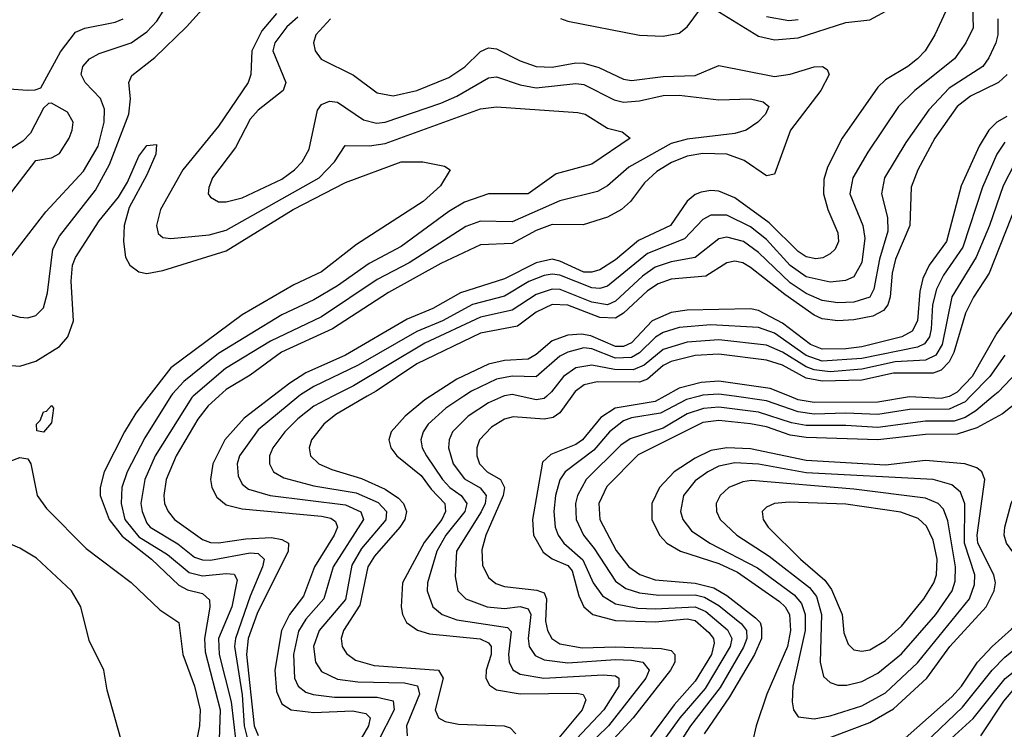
# Model space of a CAD drawing. Header units: inches. Extents: x 501365 to 657855, y 482276 to 547543.
# Tile 170 of 256: x 544790 to 547269, y 519161 to 520948. Entities that reach past the tile are written whole.
import ezdxf

# ---------------------------------------------------------------- set-up
doc = ezdxf.new("R2010")
doc.units = ezdxf.units.IN
doc.header["$MEASUREMENT"] = 0
doc.layers.add('A5541', color=7, linetype='Continuous')
doc.layers.add('A5542', color=7, linetype='Continuous')

msp = doc.modelspace()

# ---------------------------------------------------------------- linework, layer by layer
at = {"layer": 'A5541', "color": 5}
for points, elevation in [([(545115.1, 520000), (545082.4, 519957.6), (545053.8, 519910), (545002.2, 519810), (544992, 519770), (544992.4, 519750), (545014.9, 519690), (545047.7, 519647.7), (545121.3, 519590), (545190, 519523.8), (545212.6, 519512.6), (545250, 519503.2), (545267.3, 519487.3), (545268.5, 519468.5), (545255.2, 519390), (545256.3, 519356.3), (545294.6, 519210), (545290.9, 519110)], 1820), ([(545170.4, 520000), (545104.6, 519895.4), (545060.1, 519810), (545047.1, 519770), (545045.2, 519730), (545054.3, 519690), (545090, 519646.2), (545161.6, 519601.6), (545216.3, 519556.3), (545250, 519547.6), (545310, 519553.8), (545330, 519551.7), (545337.4, 519537.4), (545324, 519470), (545290.5, 519390), (545291.7, 519350), (545322.3, 519230), (545333.9, 519130)], 1840), ([(545226.8, 520000), (545223.1, 519996.9), (545131.1, 519850), (545104.7, 519790), (545095, 519730), (545097.7, 519710), (545110, 519680.1), (545118.3, 519670), (545188.3, 519628.3), (545230, 519594.8), (545250, 519587.7), (545270, 519587.3), (545370, 519605.4), (545390, 519603.7), (545405, 519590), (545401.4, 519570), (545370, 519496.7), (545333.5, 519390), (545330.8, 519370), (545350, 519248.1), (545354.5, 519170), (545364.9, 519130)], 1860), ([(545291.2, 520000), (545264.3, 519975.7), (545237.9, 519942.1), (545183.8, 519850), (545158.4, 519790), (545152.4, 519750), (545154.7, 519730), (545163.2, 519710), (545179.9, 519690), (545250, 519639.5), (545270, 519631.6), (545290, 519630.7), (545358.7, 519641.3), (545424.1, 519644.1), (545450, 519638.8), (545466.4, 519630), (545466.1, 519610), (545387.5, 519452.5), (545365.1, 519390), (545361.2, 519350), (545380.2, 519170), (545390, 519145.6)], 1880), ([(545427, 520000), (545355.2, 519944.8), (545306, 519890), (545275.8, 519830), (545270.1, 519790), (545273.2, 519770), (545285.9, 519745.9), (545310, 519726.5), (545350, 519716.3), (545550, 519697.9), (545573, 519693), (545584.6, 519684.6), (545589.8, 519670), (545581.6, 519650), (545531.7, 519570), (545503.9, 519496.1), (545468.9, 519450), (545449.2, 519410), (545432.3, 519310), (545436.4, 519256.4), (545450, 519225), (545473, 519210), (545530, 519203.6), (545628, 519208), (545661, 519201), (545672.2, 519190), (545667.8, 519170), (545622.1, 519090)], 1920), ([(545492.9, 520000), (545390, 519915.7), (545343.5, 519850), (545337.4, 519830), (545339.4, 519799.4), (545350, 519778.6), (545365.9, 519765.9), (545420.3, 519750), (545610, 519726.2), (545648.8, 519708.8), (545655.2, 519690), (545578.6, 519570), (545555.2, 519490), (545510, 519438.3), (545491.6, 519408.4), (545479.4, 519350), (545481.7, 519290), (545490.6, 519270), (545510, 519254.9), (545528.6, 519248.6), (545582.5, 519242.5), (545690, 519241.8), (545730, 519233.1), (545732.9, 519210), (545691.5, 519130)], 1940), ([(545578.4, 520000), (545530, 519975.2), (545490, 519943.5), (545457.1, 519910), (545426.8, 519870), (545419, 519850), (545418.4, 519830), (545428.4, 519810), (545454.6, 519794.6), (545530, 519774.6), (545636.6, 519756.6), (545692.4, 519732.4), (545713.1, 519710), (545711.2, 519688.8), (545650, 519616.8), (545625.6, 519574.4), (545610, 519487.8), (545543.4, 519410), (545529.8, 519370), (545534.7, 519330), (545550, 519306.7), (545590, 519287.2), (545641, 519281), (545758.2, 519278.2), (545790.9, 519270.9), (545796.6, 519250), (545763.6, 519170), (545765, 519145)], 1960), ([(545664.4, 520000), (545585.8, 519954.2), (545555.8, 519930), (545524.2, 519890), (545518.3, 519870), (545522, 519850), (545543.2, 519830), (545575.5, 519815.5), (545650, 519792.9), (545710, 519765.7), (545743.2, 519743.2), (545755.7, 519730), (545763.8, 519710), (545759.6, 519690), (545747, 519670), (545682.8, 519597.2), (545666.1, 519570), (545646.3, 519473.7), (545605.4, 519410), (545599.5, 519390), (545602, 519370), (545612.2, 519352.2), (545635.3, 519335.3), (545681.9, 519321.9), (545844.5, 519310), (545855.8, 519290), (545835.4, 519210), (545843.8, 519190), (545861.3, 519181.3), (545894.5, 519174.5), (546009.8, 519169.8), (546024.6, 519164.6), (546039.3, 519150)], 1980), ([(545823.8, 520000), (545810, 519991.1), (545760.3, 519950), (545725.2, 519910), (545719.4, 519890), (545723.9, 519870), (545739.4, 519850), (545800.4, 519800.4), (545825.6, 519765.6), (545860.3, 519730), (545862.2, 519710), (545852.6, 519690), (545808.1, 519631.9), (545753.6, 519530), (545749.8, 519469.8), (545753.4, 519450), (545764, 519430), (545791.1, 519411.1), (545821.6, 519401.6), (545948.8, 519388.8), (545970, 519379.4), (545976.8, 519370), (545976.4, 519350), (545964.1, 519310), (545963.4, 519290), (545972.5, 519272.5), (545990, 519261), (546050, 519250.5), (546192.5, 519252.5), (546208.8, 519248.8), (546215.4, 519235.4), (546206.2, 519210), (546138.6, 519130)], 2020), ([(545907.7, 520000), (545862.3, 519970), (545818.2, 519930), (545805.2, 519910), (545799.5, 519890), (545802.9, 519870), (545814.1, 519850), (545854.1, 519790), (545872.5, 519770), (545901.5, 519750), (545915.9, 519730), (545910.7, 519710), (545862.6, 519650), (545840, 519610), (545816.7, 519530), (545815.4, 519510), (545829.8, 519469.8), (545853.6, 519450), (545890, 519437.2), (546017.9, 519417.9), (546027.4, 519407.4), (546020.2, 519350), (546022, 519330), (546031.4, 519311.4), (546050, 519299.8), (546109.7, 519289.7), (546258.8, 519298.8), (546290, 519295.9), (546298.5, 519290), (546298.1, 519270), (546260.8, 519210), (546150, 519092.9)], 2040), ([(546007.7, 520000), (545970, 519983.3), (545919.2, 519950), (545879.3, 519910), (545870.8, 519890), (545869.4, 519870), (545881.5, 519830), (545910, 519792.1), (545949, 519769), (545964, 519750), (545961.6, 519730), (545951.5, 519708.5), (545889.5, 519610), (545885.8, 519545.8), (545892.5, 519510), (545912.8, 519490), (545967.1, 519470), (546010, 519465.6), (546050.2, 519470.2), (546070, 519464.8), (546076.6, 519450), (546070, 519390), (546072.6, 519370), (546087.4, 519347.4), (546110, 519336.3), (546170, 519328.7), (546290, 519337.4), (546330, 519335), (546358.6, 519330), (546374.7, 519310), (546365.9, 519290), (546272, 519170), (546066.3, 518970)], 2060), ([(546180, 520000), (546150, 519958.1), (546133.3, 519946.7), (546110, 519942.5), (546032, 519948), (546010, 519942.6), (545977.5, 519922.5), (545947.6, 519890), (545940.7, 519870), (545940.3, 519850), (545947.8, 519830), (545966.6, 519810), (546000.1, 519790), (546010.5, 519770), (546007.3, 519750), (545963.1, 519650), (545952.9, 519612.9), (545954.8, 519574.8), (545970, 519543.2), (545988.4, 519528.4), (546010, 519520.6), (546091.8, 519511.8), (546110, 519504.9), (546116.4, 519490), (546113.5, 519433.5), (546118.2, 519410), (546129.6, 519389.6), (546150, 519376.1), (546206.3, 519366.3), (546290, 519368.9), (546405.1, 519365.1), (546430, 519360.1), (546439.5, 519350), (546438.9, 519330), (546428.3, 519310), (546333.9, 519190), (546255.2, 519104.8)], 2080), ([(546116.9, 520000), (546110, 519993.9), (546090, 519991.1), (546049, 520000)], 2060), ([(546413.7, 520000), (546390, 519986.6), (546288.9, 519970), (546253.3, 519946.7), (546206.8, 519890), (546190, 519878.8), (546126.6, 519853.4), (546106.4, 519833.6), (546081, 519690), (546083.6, 519650), (546107.6, 519607.6), (546130.6, 519590.6), (546170, 519573.4), (546180.5, 519560.5), (546197.2, 519497.2), (546210.1, 519470), (546232.5, 519450), (546290, 519435.3), (546390, 519431.6), (546470, 519439.8), (546490, 519435), (546524.9, 519404.9), (546536.9, 519390), (546538.1, 519378.1), (546531.4, 519350), (546490, 519282.5), (546437.4, 519222.6), (546377.9, 519142.1)], 2120), ([(546501.2, 520000), (546468.5, 519991.5), (546403, 519957), (546330, 519945.7), (546310, 519938.4), (546274.8, 519910), (546235.4, 519864.6), (546163.4, 519810), (546150, 519789.1), (546138.8, 519750), (546134.7, 519710), (546138.1, 519670), (546145.1, 519650), (546159.4, 519630), (546207.6, 519587.6), (546233.8, 519530), (546257.3, 519497.3), (546290, 519477.1), (546346.3, 519466.3), (546390, 519464.4), (546490.1, 519470), (546517.6, 519457.6), (546571.7, 519411.7), (546582.4, 519390), (546578.8, 519370), (546515.7, 519264.3), (546451.7, 519190), (546358.5, 519061.5)], 2140), ([(547241, 520000), (547197.1, 519962.9), (547170, 519946.7), (547142.4, 519937.6), (547070, 519937.3), (546950, 519921.6), (546870, 519926.7), (546770, 519926.2), (546733.1, 519933.1), (546650, 519959.6), (546550, 519972.3), (546511.2, 519968.8), (546470, 519955.6), (546410, 519919.5), (546327.1, 519892.9), (546303.5, 519876.5), (546216.3, 519790), (546193.8, 519750), (546188.9, 519730), (546190.6, 519690), (546209.1, 519650), (546236.4, 519616.4), (546290, 519533.9), (546316, 519516), (546350, 519504.5), (546398.9, 519498.9), (546490, 519499.7), (546514, 519494), (546550, 519473.1), (546606.9, 519426.9), (546619.9, 519410), (546620.8, 519390), (546612.3, 519367.7), (546553.5, 519266.5), (546478.8, 519170), (546380.9, 519019.1)], 2160), ([(547320.3, 520000), (547264.1, 519955.9), (547199.2, 519920.8), (547150, 519904.8), (547070, 519904), (546950, 519890.3), (546770, 519896.1), (546730, 519901.6), (546670, 519922.6), (546630, 519930.9), (546550, 519939.3), (546510, 519933.5), (546347.2, 519852.8), (546267.7, 519772.3), (546247.6, 519730), (546250.1, 519690), (546291.1, 519611.1), (546323.5, 519570), (546350.9, 519550.9), (546390, 519537.3), (546490, 519529.3), (546537.1, 519517.1), (546570, 519498), (546642, 519442), (546653.9, 519430), (546657.5, 519417.5), (546657.4, 519390), (546639.7, 519350), (546576.6, 519243.4), (546512.9, 519150)], 2180), ([(547183.6, 520000), (547170, 519986), (547130, 519967.2), (547030, 519966.6), (546950, 519953.6), (546870, 519957.6), (546790, 519955), (546750, 519960.6), (546670, 519988.7), (546588.3, 520000)], 2140), ([(547131.7, 520000), (547130, 519999), (547110, 519994.5), (547030, 519998.7), (546950, 519985.1), (546790, 519984.1), (546750, 519991), (546727.6, 520000)], 2120), ([(546990, 519112.8), (547137, 519243), (547161.1, 519270), (547201.6, 519330), (547237.9, 519370), (547286.5, 519413.5), (547336.1, 519470), (547358.2, 519510), (547357.4, 519530), (547346.6, 519550), (547290, 519607.8), (547274.4, 519630), (547268.4, 519650), (547269.8, 519670), (547286, 519730), (547306.1, 519773.9), (547338.7, 519821.3), (547387.9, 519870), (547402.2, 519890), (547450, 519983.8), (547454.5, 520000)], 2180), ([(547030.6, 519090), (547163.3, 519216.6), (547237.8, 519310), (547270, 519342.9), (547327.9, 519390), (547397.8, 519462.2), (547416.3, 519490), (547422.5, 519510), (547420.8, 519530), (547410.8, 519550), (547391.6, 519570), (547341.8, 519601.8), (547313.5, 519630), (547304.9, 519650), (547304.5, 519670), (547322.6, 519730), (547346.2, 519773.8), (547370, 519802.7), (547410.9, 519830), (547431, 519850), (547515.5, 519990), (547518.2, 520000)], 2160), ([(547125.5, 519130), (547190, 519188.8), (547270.5, 519289.5), (547426.8, 519413.2), (547465.4, 519450), (547488.8, 519490), (547489.6, 519510), (547482.6, 519530), (547469.7, 519550), (547430.5, 519590.5), (547355.2, 519635.2), (547344.5, 519650), (547343.5, 519683.5), (547350.9, 519710), (547378.6, 519761.4), (547390, 519773.6), (547438.5, 519801.5), (547459, 519821), (547553.6, 519966.4), (547563.5, 520000)], 2140), ([(547210, 519144.4), (547267.6, 519232.4), (547294.9, 519265.1), (547390, 519333.5), (547485, 519390), (547553.9, 519450), (547566.4, 519470), (547570.3, 519490), (547563.5, 519510), (547450, 519621), (547395.7, 519655.7), (547385, 519670), (547383.6, 519690), (547390, 519711.7), (547410, 519740.7), (547458.6, 519770), (547485.5, 519794.5), (547530, 519870.7), (547575.3, 519924.7), (547590, 519949.2), (547601.9, 520000)], 2120), ([(546790, 519125.3), (546930, 519178.1), (546990, 519212.5), (547073.3, 519290), (547131.7, 519370), (547222.7, 519470), (547243.5, 519510), (547246.3, 519530), (547242.5, 519550), (547202.1, 519630), (547200.4, 519650), (547219.4, 519790), (547212.3, 519810), (547199.9, 519819.9), (547169.6, 519830), (547070, 519838), (546970, 519826.7), (546770, 519838), (546630, 519867.2), (546570, 519870.3), (546530, 519863.2), (546490, 519844.4), (546437.5, 519810), (546400.4, 519770), (546381.7, 519730), (546381, 519690), (546400.7, 519650), (546419, 519630), (546453.4, 519610), (546550, 519579.1), (546596.9, 519556.9), (546703.1, 519483.1), (546716.6, 519470), (546727.9, 519450), (546730.4, 519410), (546722.6, 519370), (546671.2, 519250), (546643.7, 519170), (546634.8, 519130)], 2220), ([(544730, 519822.7), (544790, 519845.8), (544810, 519842), (544817.6, 519830), (544834, 519750), (544857.4, 519717.4), (544956.7, 519616.7), (545070, 519531.3), (545142.5, 519462.5), (545190.3, 519430), (545200.8, 519350), (545230.2, 519269.8), (545243.9, 519210), (545242.4, 519170), (545230.4, 519110)], 1780), ([(544770, 518797.7), (544830, 518782), (544850, 518783.1), (544913.4, 518826.6), (544929.9, 518850.1), (544950, 518903.2), (545039, 519041), (545049.5, 519070), (545051.8, 519110), (545010, 519259.5), (545002, 519310), (544964.9, 519384.9), (544944, 519470), (544919.9, 519510), (544832, 519592), (544790, 519617.8), (544666, 519670)], 1780)]:
    msp.add_lwpolyline(points, dxfattribs=dict(at, elevation=elevation))
for points, elevation in [([(544850, 519909.6), (544833.2, 519913.2), (544831.8, 519930), (544840.9, 519939.1), (544850, 519960.9), (544857.4, 519962.6), (544870, 519976.5), (544875.2, 519970), (544870, 519933.2)], 1780), ([(546590, 519832.4), (546550, 519823.8), (546522.6, 519810), (546490, 519786.6), (546461.1, 519750), (546453.8, 519710), (546459.7, 519690), (546481.2, 519661.2), (546527.5, 519630), (546647.6, 519567.6), (546739.8, 519499.8), (546758.2, 519478.2), (546767.1, 519450), (546767.4, 519410), (546736.3, 519270), (546734.5, 519230), (546737.9, 519210), (546750, 519192.9), (546790, 519187.5), (546830, 519195), (546910, 519220.1), (546970, 519253.4), (547050, 519328.7), (547181, 519490), (547194.1, 519525.9), (547194.3, 519550), (547168.6, 519630), (547169, 519729), (547158.4, 519758.4), (547136.7, 519776.7), (547090, 519790.2), (546770, 519807), (546650, 519829.2)], 2240), ([(546632.6, 519787.4), (546610, 519784.5), (546575.5, 519770), (546553.3, 519750), (546543.6, 519730), (546544.1, 519710), (546553.2, 519690), (546595.3, 519650), (546677, 519597), (546778.1, 519518.1), (546795.7, 519495.7), (546808.1, 519450), (546805, 519330), (546813.8, 519293.9), (546830, 519279), (546850, 519272.8), (546872.4, 519272.4), (546910, 519281.3), (546950, 519302.2), (547010, 519351.4), (547096.4, 519450), (547137.3, 519510), (547145.3, 519534.7), (547146.1, 519570), (547126.6, 519686.6), (547115.3, 519715.3), (547102.1, 519730), (547070, 519743.5), (546890, 519766.1)], 2260), ([(546726.7, 519733.3), (546689.8, 519730.2), (546670, 519721), (546659.4, 519710), (546661.6, 519690), (546674.4, 519670), (546755.2, 519590), (546817, 519537), (546833.7, 519513.7), (546860.2, 519450), (546864.4, 519404.4), (546875.4, 519375.4), (546890, 519361.3), (546910, 519357.7), (546930, 519361.7), (546970, 519384.5), (547010, 519421.3), (547066, 519490), (547091.1, 519530), (547098.3, 519550), (547099.5, 519590), (547090, 519637.7), (547073, 519673), (547051.7, 519691.7), (547007.9, 519707.9), (546870, 519728.4)], 2280)]:
    msp.add_lwpolyline(points, close=True, dxfattribs=dict(at, elevation=elevation))
at = {"layer": 'A5542', "color": 5}
for points, elevation in [([(547185.9, 521070), (547190, 520927.4), (547172.2, 520890), (547143.7, 520850), (547043.3, 520770), (547002.4, 520730), (546925.1, 520614.9), (546887.2, 520550), (546880.1, 520510), (546912.8, 520430), (546917.7, 520397.7), (546910, 520336.8), (546890, 520300.6), (546868.5, 520291.5), (546830, 520287.5), (546770, 520301.1), (546730, 520329.5), (546670, 520395), (546630, 520427), (546570, 520455.8), (546530, 520455.7), (546510, 520445.2), (546463.8, 520396.2), (546370, 520359.5), (546270, 520277), (546250, 520271.3), (546230, 520272.6), (546150, 520304.6), (546130, 520307.5), (546110, 520304.4), (546071.3, 520288.7), (546010, 520252), (545930, 520231.2), (545854.5, 520190), (545790, 520163.4), (545641.7, 520078.3), (545530, 520024.3), (545496.8, 520003.2), (545492.9, 520000)], 1940), ([(544770, 520204.6), (544790, 520199), (544810, 520197.7), (544830, 520203.5), (544850, 520222.3), (544859.9, 520260.1), (544873.4, 520370), (544890, 520402.9), (544980.9, 520519.1), (545016.1, 520583.9), (545064.4, 520710), (545068.8, 520748.8), (545064.2, 520790), (545072.2, 520807.8), (545130, 520853), (545209.9, 520930), (545257.2, 520982.8)], 1840), ([(544770, 520353.2), (544855.3, 520464.7), (544950, 520566.4), (544987.2, 520630), (545002.3, 520690), (545002.9, 520722.9), (544993.5, 520750), (544954.2, 520790), (544944.7, 520810), (544948.4, 520830), (544965.6, 520850), (544990, 520863), (545070, 520890.1), (545110, 520918), (545135.1, 520944.9), (545151.1, 520970)], 1860), ([(545436.1, 520963.9), (545399.5, 520920.5), (545373.9, 520870), (545371.5, 520810), (545364.8, 520790), (545290, 520680.1), (545200.7, 520570), (545144.4, 520470), (545133.8, 520430), (545138.2, 520410), (545150, 520400.1), (545170, 520397.3), (545266.4, 520406.4), (545310, 520417.8), (545543.4, 520550), (545582.6, 520590), (545608.8, 520631.2), (545670.7, 520630.7), (545710, 520636.8), (545950, 520723.7), (545990, 520728.8), (546194.9, 520714.9), (546213.6, 520710), (546270, 520675.4), (546306.2, 520666.2), (546326.7, 520650), (546230, 520584.3), (546140.2, 520559.8), (546070, 520509.9), (545970, 520509.9), (545910, 520488.7), (545870, 520465.1), (545750, 520377.3), (545670, 520333.9), (545590, 520277.7), (545530, 520242.7), (545450, 520204.6), (545290, 520108), (545202.9, 520037.1), (545174.1, 520005.9), (545170.4, 520000)], 1840), ([(547121.4, 520970), (547094, 520910), (547069.1, 520870), (547050.1, 520850), (547025.9, 520830), (546970, 520796.7), (546950, 520778.2), (546860.1, 520650), (546823.2, 520576.8), (546814.5, 520545.5), (546813.4, 520510), (546824.6, 520470), (546850, 520411.4), (546851.3, 520390), (546843, 520370), (546830, 520358.5), (546811.7, 520348.3), (546794.2, 520345.8), (546770, 520351.3), (546750, 520364.6), (546676.9, 520436.9), (546590, 520499.5), (546550, 520516.1), (546530, 520518.3), (546505.8, 520514.2), (546490, 520507.7), (546470, 520491.2), (546427.9, 520430), (546347.5, 520392.5), (546290, 520343.1), (546250, 520318.5), (546230, 520312.3), (546210, 520312.4), (546150, 520340.4), (546130, 520344.9), (546090, 520336.1), (546010, 520295.7), (545899.8, 520260.2), (545830, 520221), (545765.5, 520194.5), (545610, 520103.8), (545510, 520058.7), (545470, 520033.1), (545427, 520000)], 1920), ([(546151.1, 520951.1), (546170, 520944.5), (546350, 520909.5), (546410, 520906.5), (546450, 520914.1), (546470, 520930.5), (546504.1, 520975.9)], 1920), ([(546530, 520980.4), (546650, 520906.9), (546690, 520897.2), (546750, 520902.8), (546870, 520941), (546930, 520947.7), (546970.6, 520969.4)], 1920), ([(544670, 520781), (544809.1, 520770.9), (544828.7, 520771.3), (544843, 520777), (544892.8, 520867.2), (544930, 520916.8), (544953.5, 520926.5), (545030, 520941.9), (545050, 520950.5)], 1880), ([(545490, 520954.9), (545462.3, 520930), (545432.1, 520890), (545427.4, 520870), (545459.8, 520790), (545453.4, 520770), (545390, 520720.8), (545370, 520697.5), (545333.4, 520626.6), (545274.8, 520550), (545265.6, 520525.6), (545264.3, 520510), (545270, 520500.9), (545290, 520489.6), (545310, 520489.7), (545350, 520499.3), (545450, 520547), (545482, 520570), (545500.6, 520590), (545518.2, 520621.8), (545539.5, 520720.5), (545550, 520734.8), (545570, 520743.3), (545590, 520740.8), (545655.7, 520695.7), (545687.9, 520687.9), (545710, 520689.8), (545850, 520738.3), (545890, 520756), (545970, 520802.2), (545990, 520804.4), (546050, 520784.3), (546090, 520776.5), (546190, 520787.3), (546210, 520785.4), (546286.2, 520746.2), (546310, 520740.8), (546350, 520743.8), (546410, 520757.4), (546450, 520758), (546550, 520746.1), (546630, 520748.9), (546661.5, 520741.5), (546675.6, 520730), (546667.5, 520710), (546648.2, 520690), (546618.9, 520670), (546590, 520661.9), (546470, 520647.7), (546430, 520636.1), (546323.4, 520576.6), (546270, 520529.5), (546244.6, 520515.4), (546150, 520491.7), (546030, 520439.6), (545950, 520440.7), (545912.9, 520427.1), (545770, 520335.9), (545690, 520294.3), (545550, 520199.6), (545420.9, 520139.1), (545308.2, 520070), (545226.8, 520000)], 1860), ([(545572.1, 520950), (545535, 520910), (545529.5, 520890), (545533.5, 520870), (545548.5, 520848.5), (545630, 520808.3), (545690, 520764.4), (545730, 520756.1), (545790, 520770.1), (545870, 520802.8), (545910.2, 520829.8), (545950, 520867.9), (545970, 520877.3), (545990, 520874.7), (546050, 520844.8), (546090, 520830.3), (546130, 520828.3), (546190, 520839.5), (546210, 520839), (546248.2, 520828.2), (546310, 520798.2), (546330, 520795.3), (546410, 520804.9), (546490, 520807.8), (546550, 520832.9), (546690, 520805.4), (546730, 520811.2), (546790, 520829.2), (546810.7, 520830.7), (546822.7, 520822.7), (546827.5, 520810), (546806.6, 520770), (546730.4, 520670), (546690, 520559.4), (546670, 520555), (546613.6, 520593.6), (546570, 520609.3), (546510, 520611.3), (546470, 520604.2), (546431.2, 520588.8), (546393.8, 520566.2), (546362.8, 520537.2), (546328, 520490), (546305.2, 520470), (546270, 520450.6), (546208.2, 520431.8), (546130, 520432.2), (546090, 520417.4), (546030, 520384.7), (545950, 520380.9), (545850, 520333.9), (545718.4, 520261.6), (545577.3, 520170), (545449.2, 520110.8), (545370, 520053.3), (545310, 520017), (545291.2, 520000)], 1880), ([(547252.7, 520950), (547252.1, 520910), (547247.1, 520890), (547230, 520851.9), (547214.3, 520830), (547130, 520775.6), (547078.6, 520721.4), (547020.6, 520639.4), (546967.1, 520550), (546959.5, 520510), (546974.8, 520450), (546975.4, 520415.4), (546954.6, 520345.4), (546940.2, 520270), (546930.5, 520249.5), (546890, 520236.7), (546850, 520235.3), (546810, 520240.9), (546770, 520259.1), (546730, 520285.5), (546650, 520362.3), (546612, 520390), (546570, 520400.4), (546550, 520396.2), (546490, 520349.1), (546430, 520338.3), (546390, 520324.9), (546358, 520302), (546290, 520239.1), (546270, 520230.2), (546230, 520237.1), (546150.8, 520269.2), (546130, 520269.6), (546090, 520256.3), (546030, 520216.4), (545950, 520199.4), (545810, 520133.3), (545630, 520026.5), (545578.4, 520000)], 1960), ([(546670, 520955.9), (546725.9, 520945.9), (546750, 520948.4)], 1940), ([(547275.7, 520810), (547254.3, 520790), (547184, 520756), (547150.4, 520729.6), (547093.5, 520650), (547050.7, 520570), (547033.9, 520526.1), (547031.1, 520430), (546994.9, 520345.1), (546986.3, 520310), (546981.4, 520250), (546975.4, 520230), (546964.2, 520215.8), (546938, 520202), (546890, 520192.1), (546850, 520190.2), (546810, 520195.1), (546790, 520204.1), (546716.1, 520256.1), (546630, 520324.2), (546610, 520335.6), (546590, 520339.9), (546570, 520336.1), (546517.5, 520302.5), (546430, 520295.1), (546397, 520283), (546370, 520265.3), (546310, 520208.8), (546290, 520196.4), (546250, 520198.3), (546170, 520229.5), (546130, 520230.9), (546090, 520211.6), (546043.4, 520176.6), (545950, 520159.1), (545790, 520081.8), (545686.9, 520013.1), (545664.4, 520000)], 1980), ([(547275.5, 520704.5), (547250.1, 520690), (547229.8, 520670), (547205.3, 520630), (547160.2, 520530), (547122.9, 520390), (547079.3, 520330), (547063.9, 520296.1), (547056.2, 520263.8), (547050.5, 520189.5), (547036.5, 520163.5), (547010.7, 520149.3), (546910, 520124.1), (546870, 520119), (546810, 520118.9), (546780.7, 520130), (546710, 520184.2), (546650, 520215.5), (546630, 520220.2), (546470, 520216.4), (546430, 520211), (546382, 520190), (546330, 520134.9), (546310, 520125.2), (546290, 520125.4), (546228, 520152), (546204, 520156), (546170, 520154.2), (546130, 520139.2), (546090, 520104.7), (546070, 520093.6), (546010, 520090), (545970, 520081), (545890, 520042.7), (545823.8, 520000)], 2020), ([(547270, 520639.7), (547250.1, 520610), (547213.6, 520526.4), (547164.7, 520375.3), (547115.4, 520304.6), (547097.9, 520270), (547088.2, 520230), (547084.9, 520170), (547080.2, 520150), (547068.1, 520131.9), (547050, 520123.2), (546910, 520094.9), (546810, 520088.7), (546770, 520102.4), (546690, 520158.7), (546650, 520173), (546530, 520179.4), (546450, 520173.1), (546410, 520160.3), (546390.9, 520149.1), (546350, 520109.1), (546330, 520097.3), (546290, 520095.5), (546230, 520119), (546210, 520121.6), (546170, 520110.8), (546150, 520100.5), (546090, 520048.5), (546030, 520050.8), (545990, 520043.2), (545927.1, 520012.9), (545907.7, 520000)], 2040), ([(544770, 520077.5), (544790, 520075.7), (544830, 520088), (544890, 520125.3), (544910.9, 520150), (544925.3, 520190), (544919.3, 520290), (544922.8, 520330), (544930, 520349.4), (544990, 520441.4), (545038.3, 520501.7), (545060.8, 520539.2), (545090, 520604.9), (545110, 520631.6), (545134, 520634), (545132.9, 520610), (545110, 520557.6), (545065, 520475), (545052.5, 520430), (545050.7, 520390), (545056.4, 520350), (545067.1, 520330), (545090, 520313.1), (545110, 520309), (545150, 520316.3), (545310, 520366.5), (545478.4, 520470), (545610, 520538), (545749.8, 520590), (545804.7, 520590), (545859.5, 520579.5), (545873.4, 520570), (545849.1, 520530), (545805.8, 520490), (545637.9, 520382.1), (545550, 520313), (545479.7, 520280.3), (545350, 520205.3), (545170, 520071.2), (545115.1, 520000)], 1820), ([(547294.6, 520585.4), (547265.5, 520530), (547231.8, 520430), (547198.1, 520350), (547136.6, 520250), (547112.5, 520130), (547096.3, 520103.7), (547070, 520090.5), (546993.6, 520086.4), (546910, 520067.8), (546830, 520061.8), (546790, 520066.6), (546770, 520074), (546710, 520110.7), (546670, 520128.4), (546550, 520142.3), (546470, 520136), (546410, 520117.6), (546361.7, 520078.3), (546333.9, 520066.1), (546287.4, 520067.4), (546230, 520077.9), (546190, 520071.6), (546158.6, 520050), (546129.1, 520010.9), (546116.9, 520000)], 2060), ([(547298.2, 520481.8), (547230.4, 520310), (547190.8, 520249.2), (547170.9, 520209.1), (547141.9, 520110), (547130, 520087), (547110, 520065.8), (547090, 520058.2), (546990, 520057.9), (546910, 520040.8), (546810, 520037.9), (546770, 520045.3), (546710, 520077.9), (546670, 520090.9), (546550, 520106.1), (546490, 520102.4), (546430, 520087.5), (546410, 520077), (546370, 520043.4), (546350, 520035.3), (546243.8, 520036.2), (546211, 520029), (546188.4, 520011.6), (546180, 520000)], 2080), ([(547330.1, 520270), (547250, 520159.2), (547187.5, 520050), (547149.9, 520010.1), (547131.7, 520000)], 2120), ([(547270, 520103.5), (547232.4, 520050), (547183.6, 520000)], 2140), ([(547350, 520112.2), (547252.9, 520010), (547241, 520000)], 2160), ([(546727.6, 520000), (546679.3, 520019.3), (546550, 520038.2), (546505.1, 520034.9), (546450, 520020.5), (546413.7, 520000)], 2120), ([(546049, 520000), (546030, 520004.2), (546010, 520001), (546007.7, 520000)], 2060), ([(546588.3, 520000), (546550, 520005.3), (546510, 520002.3), (546501.2, 520000)], 2140)]:
    msp.add_lwpolyline(points, dxfattribs=dict(at, elevation=elevation))
at = {"layer": 'A5542', "color": 5, "elevation": 1880}
msp.add_lwpolyline([(544870, 520738), (544862.6, 520737.4), (544850, 520725.2), (544817.2, 520662.8), (544797.3, 520642.7), (544736.5, 520603.5), (544671, 520569), (544660.2, 520550), (544661.8, 520530), (544673.4, 520510), (544690, 520498.6), (544710, 520493.8), (544750, 520501.7), (544770, 520514.5), (544830, 520593.7), (544870, 520600.6), (544890, 520611.3), (544914.7, 520650), (544922.2, 520670), (544924, 520690), (544910, 520715.5)], close=True, dxfattribs=at)

doc.saveas('drawing.dxf')
